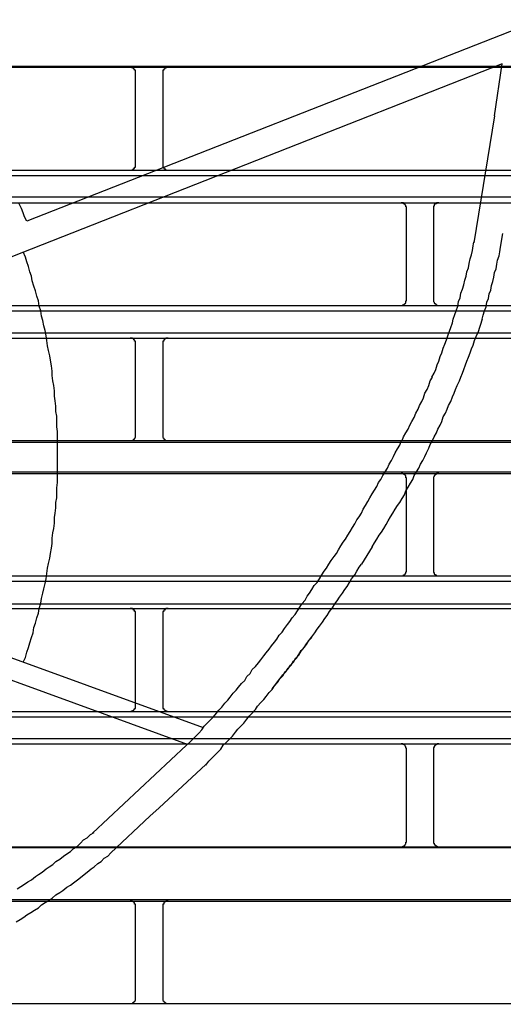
# Model space of a CAD drawing. Header units: millimetres. Extents: x 50532 to 99257, y 49161 to 61325.
# Tile 85 of 256: x 75136 to 75153, y 51826 to 51858. Entities that reach past the tile are written whole.
import ezdxf

# ---------------------------------------------------------------- set-up
doc = ezdxf.new("R2010")
doc.units = ezdxf.units.MM
doc.layers.add('AQUAREA', color=7, linetype='Continuous')

# ---------------------------------------------------------------- blocks, each defined once
blk = doc.blocks.new('SPLIT')
at = {"layer": 'AQUAREA'}
for points in [[(24656.345, -617.894), (24656.135, -617.473), (24655.995, -617.123), (24655.855, -616.703), (24655.645, -616.283)], [(24702.125, -599.903), (24656.345, -617.894)], [(24308.585, -603.683), (24877.685, -603.683)], [(24699.885, -603.473), (24654.875, -621.183)], [(24699.185, -608.233), (24699.885, -603.473)], [(24308.585, -603.753), (24877.685, -603.753)], [(24666.285, -604.244), (24666.285, -604.244), (24666.285, -604.173), (24666.285, -604.103), (24666.285, -604.033), (24666.215, -604.033), (24666.215, -603.963), (24666.145, -603.963), (24666.145, -603.894), (24666.075, -603.894), (24666.075, -603.823), (24666.005, -603.823), (24665.935, -603.823), (24665.935, -603.753), (24665.865, -603.753), (24665.795, -603.753)], [(24666.285, -612.713), (24666.285, -604.244)], [(24669.295, -603.753), (24669.295, -603.753), (24669.225, -603.753), (24669.155, -603.753), (24669.155, -603.823), (24669.085, -603.823), (24669.015, -603.823), (24669.015, -603.894), (24668.945, -603.894), (24668.945, -603.963), (24668.875, -603.963), (24668.875, -604.033), (24668.805, -604.033), (24668.805, -604.103), (24668.805, -604.173), (24668.805, -604.244)], [(24668.805, -604.244), (24668.805, -612.713)], [(24699.185, -608.233), (24697.295, -619.853)], [(24665.795, -613.203), (24665.795, -613.203), (24665.865, -613.203), (24665.935, -613.203), (24666.005, -613.203), (24666.005, -613.133), (24666.075, -613.133), (24666.145, -613.063), (24666.215, -613.063), (24666.215, -612.994), (24666.215, -612.923), (24666.285, -612.923), (24666.285, -612.853), (24666.285, -612.783), (24666.285, -612.713)], [(24668.805, -612.713), (24668.805, -612.713), (24668.805, -612.783), (24668.805, -612.853), (24668.805, -612.923), (24668.875, -612.923), (24668.875, -612.994), (24668.875, -613.063), (24668.945, -613.063), (24669.015, -613.133), (24669.085, -613.133), (24669.085, -613.203), (24669.155, -613.203), (24669.225, -613.203), (24669.295, -613.203)], [(24308.585, -613.203), (24877.685, -613.203)], [(24308.585, -613.694), (24877.685, -613.694)], [(24308.585, -615.653), (24877.685, -615.653)], [(24308.585, -616.213), (24877.685, -616.213)], [(24691.135, -616.703), (24691.135, -616.633), (24691.135, -616.563), (24691.065, -616.563), (24691.065, -616.494), (24691.065, -616.423), (24690.995, -616.423), (24690.995, -616.353), (24690.925, -616.353), (24690.925, -616.283), (24690.855, -616.283), (24690.855, -616.213), (24690.785, -616.213), (24690.715, -616.213), (24690.645, -616.213)], [(24694.075, -616.213), (24694.075, -616.213), (24694.005, -616.213), (24693.935, -616.213), (24693.865, -616.213), (24693.865, -616.283), (24693.795, -616.283), (24693.725, -616.283), (24693.725, -616.353), (24693.655, -616.353), (24693.655, -616.423), (24693.655, -616.494), (24693.585, -616.494), (24693.585, -616.563), (24693.585, -616.633), (24693.585, -616.703)], [(24691.135, -625.103), (24691.135, -616.703)], [(24693.585, -616.703), (24693.585, -625.103)], [(24699.745, -620.273), (24699.955, -619.013)], [(24693.445, -632.173), (24693.655, -631.823), (24693.795, -631.473), (24693.935, -631.053), (24694.075, -630.703), (24694.215, -630.283), (24694.355, -629.933), (24694.495, -629.513), (24694.635, -629.163), (24694.775, -628.744), (24694.915, -628.394), (24695.055, -627.973), (24695.195, -627.623), (24695.335, -627.203), (24695.405, -626.853), (24695.545, -626.433), (24695.685, -626.083), (24695.825, -625.663), (24695.895, -625.244), (24696.035, -624.894), (24696.105, -624.473), (24696.245, -624.123), (24696.385, -623.703), (24696.455, -623.283), (24696.595, -622.933), (24696.665, -622.513), (24696.805, -622.163), (24696.875, -621.744), (24696.945, -621.323), (24697.085, -620.973), (24697.155, -620.553), (24697.225, -620.133), (24697.295, -619.783)], [(24655.995, -658.283), (24656.205, -657.863), (24656.345, -657.373), (24656.485, -656.953), (24656.625, -656.533), (24656.765, -656.044), (24656.905, -655.623), (24656.975, -655.133), (24657.115, -654.713), (24657.255, -654.223), (24657.395, -653.803), (24657.465, -653.383), (24657.605, -652.894), (24657.675, -652.473), (24657.815, -651.983), (24657.885, -651.563), (24658.025, -651.073), (24658.095, -650.653), (24658.165, -650.163), (24658.235, -649.673), (24658.305, -649.253), (24658.445, -648.763), (24658.515, -648.344), (24658.585, -647.853), (24658.655, -647.433), (24658.655, -646.944), (24658.725, -646.453), (24658.795, -646.033), (24658.865, -645.544), (24658.865, -645.053), (24658.935, -644.633), (24659.005, -644.144), (24659.005, -643.653), (24659.075, -643.233), (24659.075, -642.744), (24659.075, -642.323), (24659.145, -641.833), (24659.145, -641.344), (24659.145, -640.923), (24659.145, -640.433), (24659.145, -639.944), (24659.145, -639.523), (24659.145, -639.033), (24659.145, -638.544), (24659.145, -638.123), (24659.145, -637.633), (24659.145, -637.144), (24659.075, -636.723), (24659.075, -636.233), (24659.075, -635.744), (24659.005, -635.323), (24659.005, -634.833), (24658.935, -634.344), (24658.865, -633.923), (24658.865, -633.433), (24658.795, -632.944), (24658.725, -632.523), (24658.655, -632.033), (24658.655, -631.613), (24658.585, -631.123), (24658.515, -630.633), (24658.445, -630.213), (24658.305, -629.723), (24658.235, -629.303), (24658.165, -628.813), (24658.095, -628.394), (24658.025, -627.903), (24657.885, -627.483), (24657.815, -626.994), (24657.675, -626.573), (24657.605, -626.083), (24657.465, -625.663), (24657.395, -625.173), (24657.255, -624.753), (24657.115, -624.263), (24656.975, -623.844), (24656.835, -623.353), (24656.765, -622.933), (24656.625, -622.513), (24656.485, -622.023), (24656.345, -621.603), (24656.205, -621.183), (24655.995, -620.694)], [(24698.065, -626.853), (24698.135, -626.503), (24698.275, -626.083), (24698.415, -625.733), (24698.485, -625.313), (24698.625, -624.963), (24698.695, -624.544), (24698.835, -624.194), (24698.905, -623.773), (24699.045, -623.423), (24699.115, -623.003), (24699.185, -622.583), (24699.325, -622.233), (24699.395, -621.813), (24699.465, -621.463), (24699.605, -621.044), (24699.675, -620.694), (24699.745, -620.273)], [(24690.645, -625.594), (24690.645, -625.594), (24690.715, -625.594), (24690.785, -625.594), (24690.855, -625.523), (24690.925, -625.523), (24690.925, -625.453), (24690.995, -625.453), (24690.995, -625.383), (24691.065, -625.383), (24691.065, -625.313), (24691.065, -625.244), (24691.065, -625.173), (24691.135, -625.173), (24691.135, -625.103)], [(24693.585, -625.103), (24693.585, -625.103), (24693.585, -625.173), (24693.585, -625.244), (24693.655, -625.313), (24693.655, -625.383), (24693.725, -625.383), (24693.725, -625.453), (24693.795, -625.453), (24693.795, -625.523), (24693.865, -625.523), (24693.865, -625.594), (24693.935, -625.594), (24694.005, -625.594), (24694.075, -625.594)], [(24308.585, -625.594), (24877.685, -625.594)], [(24308.585, -626.083), (24877.685, -626.083)], [(24698.065, -626.853), (24697.645, -628.113)], [(24308.585, -628.113), (24877.685, -628.113)], [(24308.585, -628.603), (24877.685, -628.603)], [(24666.285, -629.094), (24666.285, -629.094), (24666.285, -629.023), (24666.285, -628.953), (24666.285, -628.883), (24666.215, -628.883), (24666.215, -628.813), (24666.215, -628.744), (24666.145, -628.744), (24666.145, -628.673), (24666.075, -628.673), (24666.005, -628.603), (24665.935, -628.603), (24665.865, -628.603), (24665.795, -628.603)], [(24669.295, -628.603), (24669.295, -628.603), (24669.225, -628.603), (24669.155, -628.603), (24669.085, -628.603), (24669.015, -628.673), (24668.945, -628.673), (24668.945, -628.744), (24668.875, -628.744), (24668.875, -628.813), (24668.875, -628.883), (24668.805, -628.883), (24668.805, -628.953), (24668.805, -629.023), (24668.805, -629.094)], [(24687.985, -647.713), (24688.195, -647.363), (24688.405, -647.013), (24688.615, -646.663), (24688.825, -646.383), (24689.035, -646.033), (24689.245, -645.683), (24689.455, -645.333), (24689.665, -644.983), (24689.875, -644.633), (24690.085, -644.283), (24690.295, -643.933), (24690.505, -643.653), (24690.715, -643.303), (24690.925, -642.953), (24691.065, -642.603), (24691.275, -642.253), (24691.485, -641.903), (24691.695, -641.553), (24691.835, -641.203), (24692.045, -640.853), (24692.255, -640.503), (24692.395, -640.153), (24692.605, -639.803), (24692.815, -639.453), (24692.955, -639.103), (24693.165, -638.683), (24693.305, -638.333), (24693.515, -637.983), (24693.655, -637.633), (24693.865, -637.283), (24694.005, -636.933), (24694.215, -636.583), (24694.355, -636.233), (24694.495, -635.813), (24694.705, -635.463), (24694.845, -635.113), (24694.985, -634.763), (24695.195, -634.413), (24695.335, -633.994), (24695.475, -633.644), (24695.615, -633.294), (24695.755, -632.944), (24695.965, -632.523), (24696.105, -632.173), (24696.245, -631.823), (24696.385, -631.473), (24696.525, -631.053), (24696.665, -630.703), (24696.805, -630.353), (24696.945, -629.933), (24697.085, -629.583), (24697.225, -629.233), (24697.365, -628.813), (24697.505, -628.463), (24697.645, -628.113)], [(24666.285, -637.494), (24666.285, -629.094)], [(24668.805, -629.094), (24668.805, -637.494)], [(24690.715, -637.983), (24690.855, -637.633), (24691.065, -637.283), (24691.275, -636.933), (24691.415, -636.583), (24691.625, -636.233), (24691.835, -635.883), (24691.975, -635.463), (24692.185, -635.113), (24692.325, -634.763), (24692.535, -634.413), (24692.675, -634.063), (24692.815, -633.644), (24693.025, -633.294), (24693.165, -632.944), (24693.305, -632.523), (24693.515, -632.173)], [(24308.585, -637.983), (24877.685, -637.983)], [(24665.795, -637.983), (24665.795, -637.983), (24665.865, -637.983), (24665.935, -637.983), (24666.005, -637.983), (24666.075, -637.913), (24666.145, -637.913), (24666.145, -637.844), (24666.215, -637.844), (24666.215, -637.773), (24666.285, -637.703), (24666.285, -637.633), (24666.285, -637.563), (24666.285, -637.494)], [(24668.805, -637.494), (24668.805, -637.494), (24668.805, -637.563), (24668.805, -637.633), (24668.805, -637.703), (24668.875, -637.773), (24668.875, -637.844), (24668.945, -637.844), (24668.945, -637.913), (24669.015, -637.913), (24669.085, -637.983), (24669.155, -637.983), (24669.225, -637.983), (24669.295, -637.983)], [(24308.585, -638.123), (24877.685, -638.123)], [(24680.425, -654.573), (24680.635, -654.223), (24680.915, -653.944), (24681.125, -653.594), (24681.335, -653.244), (24681.545, -652.963), (24681.825, -652.613), (24682.035, -652.263), (24682.245, -651.983), (24682.455, -651.633), (24682.665, -651.283), (24682.945, -651.003), (24683.155, -650.653), (24683.365, -650.303), (24683.575, -649.953), (24683.785, -649.673), (24683.995, -649.323), (24684.205, -648.973), (24684.485, -648.623), (24684.695, -648.344), (24684.905, -647.994), (24685.115, -647.644), (24685.325, -647.294), (24685.535, -647.013), (24685.745, -646.663), (24685.955, -646.313), (24686.165, -645.963), (24686.375, -645.613), (24686.585, -645.263), (24686.795, -644.983), (24687.005, -644.633), (24687.145, -644.283), (24687.355, -643.933), (24687.565, -643.583), (24687.775, -643.233), (24687.985, -642.883), (24688.195, -642.533), (24688.405, -642.183), (24688.545, -641.833), (24688.755, -641.553), (24688.965, -641.203), (24689.175, -640.853), (24689.385, -640.503), (24689.525, -640.153), (24689.735, -639.803), (24689.945, -639.453), (24690.085, -639.103), (24690.295, -638.753), (24690.505, -638.403), (24690.645, -638.053)], [(24308.585, -640.853), (24877.685, -640.853)], [(24308.585, -640.994), (24877.685, -640.994)], [(24691.135, -641.483), (24691.135, -641.483), (24691.135, -641.413), (24691.065, -641.413), (24691.065, -641.344), (24691.065, -641.273), (24691.065, -641.203), (24690.995, -641.203), (24690.995, -641.133), (24690.925, -641.133), (24690.925, -641.063), (24690.855, -641.063), (24690.785, -640.994), (24690.715, -640.994), (24690.645, -640.994)], [(24691.135, -649.883), (24691.135, -641.483)], [(24694.075, -640.994), (24694.075, -640.994), (24694.005, -640.994), (24693.935, -640.994), (24693.865, -640.994), (24693.865, -641.063), (24693.795, -641.063), (24693.795, -641.133), (24693.725, -641.133), (24693.725, -641.203), (24693.655, -641.203), (24693.655, -641.273), (24693.585, -641.344), (24693.585, -641.413), (24693.585, -641.483)], [(24693.585, -641.483), (24693.585, -649.883)], [(24687.985, -647.713), (24687.005, -649.323)], [(24678.815, -660.733), (24679.025, -660.453), (24679.305, -660.103), (24679.515, -659.823), (24679.795, -659.473), (24680.075, -659.194), (24680.285, -658.844), (24680.565, -658.563), (24680.775, -658.213), (24681.055, -657.933), (24681.265, -657.583), (24681.475, -657.233), (24681.755, -656.953), (24681.965, -656.603), (24682.245, -656.253), (24682.455, -655.973), (24682.735, -655.623), (24682.945, -655.273), (24683.155, -654.994), (24683.435, -654.644), (24683.645, -654.294), (24683.855, -654.013), (24684.065, -653.663), (24684.345, -653.313), (24684.555, -652.963), (24684.765, -652.683), (24684.975, -652.333), (24685.255, -651.983), (24685.465, -651.633), (24685.675, -651.353), (24685.885, -651.003), (24686.095, -650.653), (24686.375, -650.303), (24686.585, -649.953), (24686.795, -649.603), (24687.005, -649.323)], [(24308.585, -650.373), (24877.685, -650.373)], [(24690.645, -650.373), (24690.645, -650.373), (24690.715, -650.373), (24690.785, -650.373), (24690.855, -650.373), (24690.855, -650.303), (24690.925, -650.303), (24690.995, -650.233), (24690.995, -650.163), (24691.065, -650.163), (24691.065, -650.094), (24691.065, -650.023), (24691.135, -650.023), (24691.135, -649.953), (24691.135, -649.883)], [(24693.585, -649.883), (24693.585, -649.953), (24693.585, -650.023), (24693.585, -650.094), (24693.655, -650.094), (24693.655, -650.163), (24693.655, -650.233), (24693.725, -650.233), (24693.725, -650.303), (24693.795, -650.303), (24693.865, -650.373), (24693.935, -650.373), (24694.005, -650.373), (24694.075, -650.373)], [(24308.585, -650.863), (24877.685, -650.863)], [(24308.585, -652.963), (24877.685, -652.963)], [(24672.515, -664.303), (24640.175, -652.544)], [(24308.585, -653.383), (24877.685, -653.383)], [(24666.285, -653.873), (24666.285, -653.873), (24666.285, -653.803), (24666.285, -653.733), (24666.285, -653.663), (24666.215, -653.663), (24666.215, -653.594), (24666.215, -653.523), (24666.145, -653.523), (24666.075, -653.453), (24666.005, -653.453), (24666.005, -653.383), (24665.935, -653.383), (24665.865, -653.383), (24665.795, -653.383)], [(24666.285, -662.344), (24666.285, -653.873)], [(24669.295, -653.383), (24669.295, -653.383), (24669.225, -653.383), (24669.155, -653.383), (24669.085, -653.383), (24669.085, -653.453), (24669.015, -653.453), (24668.945, -653.523), (24668.875, -653.523), (24668.875, -653.594), (24668.875, -653.663), (24668.805, -653.663), (24668.805, -653.733), (24668.805, -653.803), (24668.805, -653.873)], [(24668.805, -653.873), (24668.805, -662.344)], [(24671.045, -665.844), (24639.545, -654.363)], [(24670.975, -665.913), (24671.255, -665.633), (24671.535, -665.353), (24671.815, -665.073), (24672.095, -664.794), (24672.375, -664.513), (24672.585, -664.163), (24672.865, -663.883), (24673.145, -663.603), (24673.425, -663.323), (24673.705, -662.973), (24673.915, -662.694), (24674.195, -662.413), (24674.475, -662.063), (24674.755, -661.783), (24674.965, -661.503), (24675.245, -661.153), (24675.525, -660.873), (24675.735, -660.594), (24676.015, -660.244), (24676.295, -659.963), (24676.505, -659.613), (24676.785, -659.333), (24676.995, -658.983), (24677.275, -658.703), (24677.555, -658.353), (24677.765, -658.073), (24678.045, -657.723), (24678.255, -657.444), (24678.535, -657.094), (24678.745, -656.813), (24679.025, -656.463), (24679.235, -656.183), (24679.445, -655.833), (24679.725, -655.553), (24679.935, -655.203), (24680.215, -654.853), (24680.425, -654.573)], [(24672.725, -667.733), (24673.005, -667.383), (24673.285, -667.103), (24673.565, -666.823), (24673.845, -666.544), (24674.125, -666.263), (24674.335, -665.913), (24674.615, -665.633), (24674.895, -665.353), (24675.175, -665.073), (24675.455, -664.723), (24675.665, -664.444), (24675.945, -664.163), (24676.225, -663.883), (24676.505, -663.533), (24676.715, -663.253), (24676.995, -662.973), (24677.275, -662.623), (24677.485, -662.344), (24677.765, -661.994), (24678.045, -661.713), (24678.255, -661.433), (24678.535, -661.083), (24678.815, -660.803), (24679.025, -660.453), (24679.305, -660.173), (24679.515, -659.823), (24679.795, -659.544), (24680.005, -659.194), (24680.285, -658.913), (24680.495, -658.563), (24680.775, -658.283), (24680.985, -657.933), (24681.265, -657.653), (24681.475, -657.303), (24681.755, -656.953), (24681.965, -656.673), (24682.175, -656.323), (24682.455, -656.044)], [(24665.795, -662.833), (24665.795, -662.833), (24665.865, -662.833), (24665.935, -662.833), (24665.935, -662.763), (24666.005, -662.763), (24666.075, -662.763), (24666.075, -662.694), (24666.145, -662.694), (24666.145, -662.623), (24666.215, -662.623), (24666.215, -662.553), (24666.285, -662.553), (24666.285, -662.483), (24666.285, -662.413), (24666.285, -662.344)], [(24668.805, -662.344), (24668.805, -662.344), (24668.805, -662.413), (24668.805, -662.483), (24668.805, -662.553), (24668.875, -662.553), (24668.875, -662.623), (24668.945, -662.623), (24668.945, -662.694), (24669.015, -662.694), (24669.015, -662.763), (24669.085, -662.763), (24669.155, -662.763), (24669.155, -662.833), (24669.225, -662.833), (24669.295, -662.833)], [(24308.585, -662.833), (24877.685, -662.833)], [(24308.585, -663.323), (24877.685, -663.323)], [(24308.585, -665.283), (24877.685, -665.283)], [(24308.585, -665.773), (24877.685, -665.773)], [(24670.975, -665.913), (24662.365, -673.963)], [(24691.135, -666.263), (24691.135, -666.263), (24691.135, -666.194), (24691.065, -666.194), (24691.065, -666.123), (24691.065, -666.053), (24690.995, -665.983), (24690.995, -665.913), (24690.925, -665.913), (24690.925, -665.844), (24690.855, -665.844), (24690.785, -665.844), (24690.785, -665.773), (24690.715, -665.773), (24690.645, -665.773)], [(24694.075, -665.773), (24694.075, -665.773), (24694.005, -665.773), (24693.935, -665.773), (24693.935, -665.844), (24693.865, -665.844), (24693.795, -665.844), (24693.795, -665.913), (24693.725, -665.913), (24693.725, -665.983), (24693.655, -665.983), (24693.655, -666.053), (24693.655, -666.123), (24693.585, -666.123), (24693.585, -666.194), (24693.585, -666.263)], [(24691.135, -674.733), (24691.135, -666.263)], [(24693.585, -666.263), (24693.585, -674.733)], [(24668.455, -671.653), (24672.725, -667.663)], [(24667.615, -672.423), (24668.455, -671.653)], [(24664.045, -675.783), (24667.615, -672.423)], [(24655.435, -679.073), (24655.785, -678.863), (24656.135, -678.653), (24656.415, -678.444), (24656.765, -678.233), (24657.115, -677.953), (24657.395, -677.744), (24657.745, -677.533), (24658.095, -677.253), (24658.375, -677.044), (24658.725, -676.833), (24659.005, -676.553), (24659.355, -676.344), (24659.705, -676.063), (24659.985, -675.853), (24660.335, -675.644), (24660.615, -675.363), (24660.965, -675.153), (24661.245, -674.873), (24661.525, -674.594), (24661.875, -674.383), (24662.155, -674.103), (24662.505, -673.894)], [(24690.645, -675.223), (24690.645, -675.223), (24690.715, -675.223), (24690.785, -675.223), (24690.785, -675.153), (24690.855, -675.153), (24690.925, -675.153), (24690.925, -675.083), (24690.995, -675.083), (24690.995, -675.013), (24691.065, -674.944), (24691.065, -674.873), (24691.065, -674.803), (24691.135, -674.803), (24691.135, -674.733)], [(24693.585, -674.733), (24693.585, -674.733), (24693.585, -674.803), (24693.585, -674.873), (24693.655, -674.873), (24693.655, -674.944), (24693.655, -675.013), (24693.725, -675.013), (24693.725, -675.083), (24693.795, -675.083), (24693.795, -675.153), (24693.865, -675.153), (24693.935, -675.153), (24693.935, -675.223), (24694.005, -675.223), (24694.075, -675.223)], [(24308.585, -675.223), (24877.685, -675.223)], [(24308.585, -675.294), (24877.685, -675.294)], [(24655.365, -682.083), (24655.715, -681.873), (24656.065, -681.663), (24656.345, -681.453), (24656.695, -681.244), (24657.045, -681.033), (24657.395, -680.823), (24657.675, -680.544), (24658.025, -680.333), (24658.375, -680.123), (24658.655, -679.913), (24659.005, -679.633), (24659.355, -679.423), (24659.635, -679.213), (24659.985, -678.933), (24660.335, -678.723), (24660.615, -678.513), (24660.965, -678.233), (24661.245, -678.023), (24661.595, -677.744), (24661.875, -677.533), (24662.225, -677.253), (24662.505, -677.044), (24662.855, -676.763), (24663.135, -676.553), (24663.415, -676.273), (24663.765, -676.063), (24664.045, -675.783)], [(24308.585, -680.053), (24877.685, -680.053)], [(24308.585, -680.194), (24877.685, -680.194)], [(24666.285, -680.683), (24666.285, -680.683), (24666.285, -680.613), (24666.285, -680.544), (24666.285, -680.473), (24666.215, -680.473), (24666.215, -680.403), (24666.215, -680.333), (24666.145, -680.333), (24666.145, -680.263), (24666.075, -680.263), (24666.005, -680.194), (24665.935, -680.194), (24665.865, -680.194), (24665.795, -680.194)], [(24669.295, -680.194), (24669.295, -680.194), (24669.225, -680.194), (24669.155, -680.194), (24669.085, -680.194), (24669.015, -680.263), (24668.945, -680.263), (24668.945, -680.333), (24668.875, -680.333), (24668.875, -680.403), (24668.875, -680.473), (24668.805, -680.473), (24668.805, -680.544), (24668.805, -680.613), (24668.805, -680.683)], [(24666.285, -689.083), (24666.285, -680.683)], [(24668.805, -680.683), (24668.805, -689.083)], [(24665.795, -689.573), (24665.795, -689.573), (24665.865, -689.573), (24665.935, -689.573), (24666.005, -689.573), (24666.075, -689.503), (24666.145, -689.503), (24666.145, -689.433), (24666.215, -689.433), (24666.215, -689.363), (24666.285, -689.294), (24666.285, -689.223), (24666.285, -689.153), (24666.285, -689.083)], [(24668.805, -689.083), (24668.805, -689.083), (24668.805, -689.153), (24668.805, -689.223), (24668.805, -689.294), (24668.875, -689.363), (24668.875, -689.433), (24668.945, -689.433), (24668.945, -689.503), (24669.015, -689.503), (24669.085, -689.573), (24669.155, -689.573), (24669.225, -689.573), (24669.295, -689.573)], [(24308.585, -689.573), (24877.685, -689.573)]]:
    blk.add_lwpolyline(points, dxfattribs=at)
blk.add_open_spline([(24849.6, -639.495), (24849.6, -502.51), (24738.553, -391.463), (24601.569, -391.463), (24464.585, -391.463), (24353.537, -502.51), (24353.537, -639.495), (24353.537, -776.479), (24464.585, -887.526), (24601.569, -887.526), (24738.553, -887.526), (24849.6, -776.479), (24849.6, -639.495)], degree=3, knots=[0, 0, 0, 0, 1, 1, 1, 2, 2, 2, 3, 3, 3, 4, 4, 4, 4], dxfattribs=at)

msp = doc.modelspace()

# ---------------------------------------------------------------- block references
at = {"lineweight": 13, "xscale": 0.3627524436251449, "yscale": 0.3627524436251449, "zscale": 0.3627524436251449}
msp.add_blockref('SPLIT', (66192.57, 52075.7, 0), dxfattribs=at)

doc.saveas('drawing.dxf')
